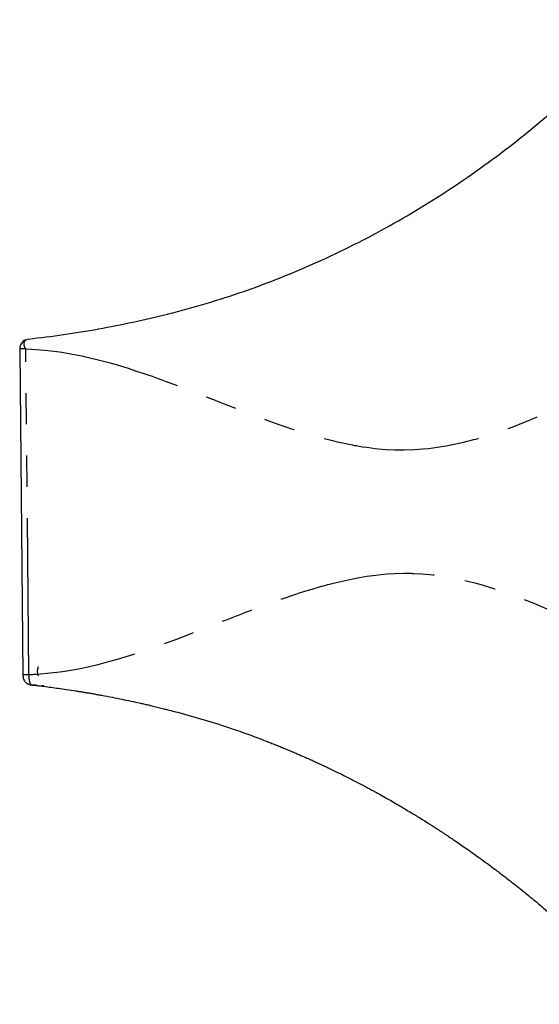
# Model space of a CAD drawing. Extents: x 392 to 2773, y 1013 to 3793.
# Tile 4 of 9: x 1895 to 2211, y 1029 to 1628. Entities that reach past the tile are written whole.
import ezdxf

# ---------------------------------------------------------------- set-up
doc = ezdxf.new("R2010")
doc.units = 0
doc.header["$LTSCALE"] = 15
doc.linetypes.add('PHANTOM', pattern=[12.7, 6.35, -1.27, 1.27, -1.27, 1.27, -1.27])
doc.layers.get('0').update_dxf_attribs({"linetype": 'CONTINUOUS'})

msp = doc.modelspace()

# ---------------------------------------------------------------- linework, layer by layer
at = {"color": 7, "linetype": 'PHANTOM'}
for p, q in [((1900.41, 1229.76), (1898.39, 1428.07)), ((1902.2, 1223.59), (1904.58, 1223.57))]:
    msp.add_line(p, q, dxfattribs=at)
at = {"color": 7, "linetype": 'CONTINUOUS', "flags": 128}
msp.add_lwpolyline([(1894.73, 1427.92), (1894.96, 1404.6), (1896.7, 1229.59)], dxfattribs=at)
at = {"color": 7, "linetype": 'PHANTOM', "flags": 128}
for points in [[(1898.39, 1428.07), (1901.86, 1427.92), (1904.49, 1427.76), (1907.15, 1427.56), (1909.98, 1427.3), (1913.92, 1426.87), (1917.4, 1426.43), (1920.32, 1426), (1923.57, 1425.48), (1928.21, 1424.63), (1932.56, 1423.76), (1936.68, 1422.85), (1942.61, 1421.41), (1949.85, 1419.48), (1954.11, 1418.26), (1960.11, 1416.43), (1965.97, 1414.54), (1969.13, 1413.49), (1972.2, 1412.44), (1975.31, 1411.35), (1978.47, 1410.23), (1981.24, 1409.24), (1983.4, 1408.45), (1986.23, 1407.4), (1989.08, 1406.34), (1991.57, 1405.39), (1993.99, 1404.47), (1996.37, 1403.56), (1998.81, 1402.62), (2001.25, 1401.68), (2003.65, 1400.74), (2004.27, 1400.5), (2006.01, 1399.82), (2008.88, 1398.7), (2009.57, 1398.42), (2010.31, 1398.14), (2011.09, 1397.83), (2011.91, 1397.51), (2012.78, 1397.17), (2013.69, 1396.81), (2014.64, 1396.44), (2015.63, 1396.05), (2015.85, 1395.96), (2016.53, 1395.7), (2017.63, 1395.27), (2026.12, 1391.96), (2032.4, 1389.54), (2039.37, 1386.9), (2045.15, 1384.76), (2053.12, 1381.92), (2056.73, 1380.68), (2060.26, 1379.5), (2064.2, 1378.21), (2068.96, 1376.73), (2071.5, 1375.96), (2074.78, 1375.01), (2079.59, 1373.68), (2082.7, 1372.87), (2085.31, 1372.22), (2088.12, 1371.55), (2091.23, 1370.85), (2095.26, 1370.01), (2097.32, 1369.61), (2098.68, 1369.36), (2099.76, 1369.17), (2101.38, 1368.89), (2103.47, 1368.55), (2106.03, 1368.17), (2108.73, 1367.81), (2111.07, 1367.54), (2113.07, 1367.33), (2115.42, 1367.11), (2117.77, 1366.93), (2122.91, 1366.67), (2123.59, 1366.65), (2124.26, 1366.63), (2124.93, 1366.61), (2125.6, 1366.6), (2126.27, 1366.59), (2126.94, 1366.59), (2127.17, 1366.59), (2127.8, 1366.59), (2128.79, 1366.59), (2135.27, 1366.8), (2140.2, 1367.15), (2143.75, 1367.5), (2149.04, 1368.18), (2154.45, 1369.06), (2159.28, 1369.99), (2162.35, 1370.65), (2164.99, 1371.27), (2167.21, 1371.81), (2169, 1372.27), (2171.15, 1372.84), (2172.5, 1373.21), (2173.85, 1373.59), (2175.19, 1373.98), (2176.53, 1374.37), (2177.87, 1374.78), (2179.21, 1375.19), (2180.55, 1375.61), (2181.68, 1375.97), (2183.61, 1376.6), (2186.33, 1377.52), (2188.66, 1378.33), (2191.76, 1379.45), (2194.56, 1380.49), (2196.07, 1381.06), (2197.69, 1381.68), (2199.43, 1382.36), (2201.76, 1383.29), (2203.58, 1384.03), (2204.87, 1384.55), (2205.64, 1384.87), (2207.66, 1385.71), (2210.24, 1386.81), (2213.08, 1388.04), (2215.57, 1389.13), (2217.78, 1390.1), (2218.55, 1390.45), (2219.35, 1390.8), (2220.18, 1391.17), (2221.03, 1391.56), (2221.92, 1391.96), (2222.83, 1392.37), (2223.77, 1392.8), (2226.32, 1393.96), (2228.15, 1394.81), (2229.28, 1395.33), (2229.58, 1395.47), (2229.67, 1395.51), (2229.7, 1395.52), (2229.71, 1395.52), (2229.71, 1395.53), (2229.71, 1395.53), (2229.71, 1395.53), (2229.71, 1395.53), (2229.71, 1395.53), (2229.71, 1395.53), (2229.71, 1395.53), (2229.71, 1395.53), (2229.71, 1395.53), (2237.49, 1399.16), (2244.73, 1402.57), (2251.75, 1405.85), (2259.48, 1409.41), (2266.68, 1412.6), (2273.77, 1415.61), (2281.4, 1418.63), (2285, 1419.95), (2290.36, 1421.78), (2294.82, 1423.17), (2299.13, 1424.38), (2303.51, 1425.45), (2306.33, 1426.05), (2308.82, 1426.52), (2311.71, 1426.99), (2314.33, 1427.34), (2316.03, 1427.53), (2318.25, 1427.72), (2320.95, 1427.88)], [(2326.6, 1229.56), (2324.33, 1229.69), (2322.24, 1229.86), (2320.2, 1230.08), (2318.11, 1230.33), (2315.21, 1230.77), (2312.61, 1231.22), (2310.43, 1231.65), (2307.98, 1232.18), (2304.48, 1233.02), (2301.19, 1233.9), (2298.03, 1234.82), (2293.44, 1236.26), (2287.81, 1238.2), (2284.46, 1239.43), (2279.71, 1241.27), (2275.04, 1243.16), (2272.5, 1244.22), (2270.02, 1245.28), (2267.5, 1246.37), (2264.93, 1247.5), (2262.67, 1248.5), (2260.9, 1249.29), (2258.57, 1250.34), (2256.21, 1251.41), (2254.14, 1252.36), (2252.13, 1253.28), (2250.04, 1254.24), (2247.99, 1255.19), (2246.06, 1256.09), (2244.03, 1257.03), (2243.54, 1257.26), (2242.08, 1257.94), (2239.64, 1259.06), (2239.05, 1259.34), (2238.42, 1259.63), (2237.75, 1259.94), (2237.04, 1260.26), (2236.3, 1260.61), (2235.51, 1260.97), (2234.69, 1261.34), (2233.83, 1261.74), (2233.65, 1261.82), (2233.07, 1262.09), (2232.13, 1262.52), (2224.77, 1265.84), (2219.28, 1268.27), (2213.14, 1270.92), (2207.99, 1273.07), (2200.83, 1275.92), (2197.56, 1277.17), (2194.34, 1278.36), (2190.74, 1279.65), (2186.37, 1281.14), (2184.01, 1281.91), (2180.97, 1282.87), (2176.48, 1284.2), (2173.56, 1285.02), (2171.1, 1285.67), (2168.44, 1286.35), (2165.49, 1287.05), (2161.63, 1287.9), (2159.66, 1288.3), (2158.36, 1288.55), (2157.32, 1288.74), (2155.75, 1289.02), (2153.73, 1289.36), (2151.25, 1289.74), (2148.61, 1290.1), (2146.32, 1290.38), (2144.36, 1290.59), (2142.05, 1290.81), (2139.73, 1290.99), (2134.62, 1291.26), (2133.95, 1291.28), (2133.28, 1291.3), (2132.61, 1291.32), (2131.93, 1291.33), (2131.26, 1291.34), (2130.59, 1291.34), (2130.36, 1291.34), (2129.73, 1291.35), (2128.74, 1291.34), (2123.16, 1291.19), (2118.54, 1290.9), (2114.58, 1290.55), (2111.69, 1290.23), (2106.05, 1289.47), (2101.71, 1288.76), (2097.67, 1288.02), (2084.74, 1285.11), (2083.47, 1284.78), (2082.19, 1284.45), (2080.91, 1284.11), (2079.63, 1283.77), (2078.35, 1283.41), (2077.07, 1283.05), (2075.79, 1282.69), (2074.51, 1282.32), (2073.29, 1281.96), (2071.18, 1281.33), (2068.18, 1280.4), (2065.61, 1279.59), (2062.16, 1278.47), (2059.04, 1277.43), (2057.36, 1276.86), (2055.53, 1276.23), (2053.58, 1275.55), (2050.95, 1274.62), (2048.89, 1273.88), (2047.42, 1273.35), (2046.54, 1273.03), (2044.24, 1272.19), (2041.28, 1271.09), (2038, 1269.85), (2035.12, 1268.76), (2032.56, 1267.78), (2031.67, 1267.43), (2030.74, 1267.07), (2029.77, 1266.7), (2028.77, 1266.31), (2027.73, 1265.91), (2026.66, 1265.5), (2025.56, 1265.07), (2022.56, 1263.9), (2020.38, 1263.05), (2019.04, 1262.53), (2018.68, 1262.39), (2018.58, 1262.35), (2018.55, 1262.34), (2018.54, 1262.33), (2018.54, 1262.33), (2018.54, 1262.33), (2018.54, 1262.33), (2018.54, 1262.33), (2018.54, 1262.33), (2018.54, 1262.33), (2018.54, 1262.33), (2018.54, 1262.33), (2018.54, 1262.33), (2009.23, 1258.68), (2000.44, 1255.25), (1991.83, 1251.95), (1982.19, 1248.37), (1973.1, 1245.16), (1964.02, 1242.13), (1954.13, 1239.09), (1949.39, 1237.76), (1942.31, 1235.91), (1936.35, 1234.51), (1930.54, 1233.29), (1924.59, 1232.21), (1920.73, 1231.61), (1917.31, 1231.13), (1913.33, 1230.66), (1909.68, 1230.31), (1907.32, 1230.12), (1905.85, 1230.03)]]:
    msp.add_lwpolyline(points, dxfattribs=at)
at = {"color": 7, "linetype": 'CONTINUOUS'}
msp.add_arc((1912.19, 1231.71), 6.81, 155.69416, 202.96379, dxfattribs=at)
for points, knots in [([(1985.14, 1449.31), (1992.87, 1451.35), (2008.33, 1455.43), (2031.26, 1462.88), (2053.93, 1471.31), (2076.31, 1480.79), (2098.37, 1491.28), (2120.05, 1502.78), (2141.34, 1515.25), (2162.19, 1528.69), (2182.58, 1543.07), (2202.46, 1558.36), (2221.82, 1574.54), (2240.61, 1591.6), (2258.84, 1609.45), (2270.47, 1622.02), (2276.29, 1628.31)], [0, 0, 0, 0, 0.071462, 0.142916, 0.214363, 0.285804, 0.357239, 0.42867, 0.500096, 0.571518, 0.642937, 0.714353, 0.785767, 0.857179, 0.92859, 1, 1, 1, 1]), ([(1900.15, 1434.02), (1907.26, 1434.88), (1921.46, 1436.6), (1942.68, 1440.1), (1963.82, 1444.21), (1977.81, 1447.56), (1984.8, 1449.23)], [0, 0, 0, 0, 0.250218, 0.500339, 0.750295, 1, 1, 1, 1]), ([(1984.8, 1449.23), (1984.86, 1449.24), (1984.97, 1449.27), (1985.09, 1449.3), (1985.14, 1449.31)], [0, 0, 0, 0, 0.5000034, 1, 1, 1, 1]), ([(1898.47, 1433.6), (1898.11, 1433.43), (1897.34, 1433.07), (1896.35, 1432.2), (1895.52, 1431.1), (1894.97, 1429.83), (1894.74, 1428.74), (1894.74, 1428.1), (1894.74, 1427.93)], [0, 0, 0, 0, 0.162861, 0.352373, 0.543459, 0.733529, 0.925418, 1, 1, 1, 1]), ([(1898.39, 1428.07), (1898.19, 1428.38), (1897.79, 1428.98), (1897.51, 1430.01), (1897.41, 1431), (1897.49, 1431.91), (1897.75, 1432.68), (1898.23, 1433.44), (1898.85, 1433.67), (1899.22, 1433.8)], [0, 0, 0, 0, 0.131799, 0.263573, 0.395351, 0.527151, 0.658944, 0.790728, 1, 1, 1, 1]), ([(1899.49, 1433.92), (1899.52, 1433.93), (1899.61, 1433.94), (1899.69, 1433.96), (1899.74, 1433.96)], [0, 0, 0, 0, 0.411983, 1, 1, 1, 1]), ([(1899.74, 1433.96), (1899.8, 1433.97), (1899.94, 1433.99), (1900.08, 1434.01), (1900.15, 1434.02)], [0, 0, 0, 0, 0.4452409, 1, 1, 1, 1]), ([(1896.71, 1229.59), (1896.72, 1229.25), (1896.73, 1228.54), (1896.9, 1227.86), (1896.99, 1227.5)], [0, 0, 0, 0, 0.470609, 1, 1, 1, 1]), ([(1896.92, 1227.85), (1896.93, 1227.77), (1896.98, 1227.35), (1897.31, 1226.6), (1897.89, 1225.68), (1898.68, 1224.89), (1899.61, 1224.28), (1900.66, 1223.84), (1901.36, 1223.72), (1901.71, 1223.65)], [0, 0, 0, 0, 0.037731, 0.19809, 0.358471, 0.518859, 0.679208, 0.839809, 1, 1, 1, 1]), ([(1901.97, 1223.62), (1901.92, 1223.63), (1901.84, 1223.64), (1901.75, 1223.65), (1901.71, 1223.65)], [0, 0, 0, 0, 0.499816, 1, 1, 1, 1]), ([(1901.97, 1223.61), (1902, 1223.61), (1902.08, 1223.6), (1902.16, 1223.59), (1902.2, 1223.59)], [0, 0, 0, 0, 0.501117, 1, 1, 1, 1]), ([(1902.2, 1223.59), (1902.34, 1223.57), (1902.88, 1223.51), (1904.05, 1223.38), (1906.25, 1223.12), (1909.62, 1222.71), (1913.81, 1222.18), (1918.47, 1221.55), (1923.43, 1220.84), (1927.63, 1220.2), (1930.88, 1219.68), (1933, 1219.34), (1935.18, 1218.98), (1937.44, 1218.6), (1939.78, 1218.19), (1942.19, 1217.77), (1946.02, 1217.07), (1951, 1216.13), (1956.9, 1214.95), (1962.57, 1213.76), (1967.17, 1212.75), (1970.75, 1211.94), (1973.28, 1211.36), (1976.09, 1210.7), (1979.24, 1209.94), (1982.31, 1209.18), (1984.76, 1208.56), (1986.14, 1208.21), (1986.69, 1208.07)], [0, 0, 0, 0, 0.005008, 0.01908, 0.041025, 0.082532, 0.138034, 0.188602, 0.246973, 0.313146, 0.337186, 0.362109, 0.387918, 0.414612, 0.44219, 0.470653, 0.500001, 0.578135, 0.647509, 0.71, 0.78, 0.811429, 0.837986, 0.870115, 0.91191, 0.950737, 0.980101, 1, 1, 1, 1]), ([(1904.26, 1223.72), (1904.39, 1223.66), (1904.8, 1223.46), (1905.82, 1223.16), (1907.45, 1222.89), (1908.76, 1223.14), (1909.46, 1223.27)], [0, 0, 0, 0, 0.0809382, 0.2510661, 0.5973522, 1, 1, 1, 1]), ([(1986.69, 1208.07), (1992.3, 1206.58), (2003.53, 1203.6), (2014.64, 1200.08), (2020.2, 1198.31)], [0, 0, 0, 0, 0.5, 1, 1, 1, 1]), ([(2020.2, 1198.34), (2021.73, 1197.83), (2025.01, 1196.71), (2029.91, 1194.99), (2034.87, 1193.2), (2039.64, 1191.43), (2043.66, 1189.9), (2047.02, 1188.59), (2049.77, 1187.5), (2052.58, 1186.37), (2054.89, 1185.43), (2056.71, 1184.68), (2058.03, 1184.13), (2059.41, 1183.55), (2060.84, 1182.95), (2062.29, 1182.33), (2063.81, 1181.68), (2065.57, 1180.92), (2067.78, 1179.95), (2070.5, 1178.75), (2073.37, 1177.46), (2076.06, 1176.23), (2078.37, 1175.16), (2080.52, 1174.16), (2083.54, 1172.73), (2087.46, 1170.84), (2092.22, 1168.49), (2096.38, 1166.39), (2100.08, 1164.49), (2103.23, 1162.84), (2106.07, 1161.33), (2108.69, 1159.92), (2111.3, 1158.5), (2114.56, 1156.7), (2118.52, 1154.49), (2122.89, 1151.99), (2127.18, 1149.48), (2131.05, 1147.18), (2134.48, 1145.11), (2137.6, 1143.2), (2140.7, 1141.28), (2143.4, 1139.58), (2145.73, 1138.09), (2147.57, 1136.92), (2149.43, 1135.71), (2151.32, 1134.48), (2153.24, 1133.22), (2155.41, 1131.78), (2157.95, 1130.08), (2160.97, 1128.04), (2164.34, 1125.73), (2168.09, 1123.12), (2172.13, 1120.26), (2176.36, 1117.22), (2180.34, 1114.3), (2183.79, 1111.73), (2187.01, 1109.3), (2190.35, 1106.74), (2194.12, 1103.82), (2198.06, 1100.72), (2201.71, 1097.79), (2205.22, 1094.94), (2208.75, 1092.04), (2212.83, 1088.62), (2216.95, 1085.12), (2220.77, 1081.82), (2223.99, 1079), (2226.82, 1076.48), (2229.27, 1074.28), (2231.56, 1072.22), (2234.41, 1069.61), (2238.01, 1066.29), (2242.3, 1062.25), (2246.98, 1057.76), (2252.01, 1052.86), (2257.26, 1047.62), (2261.38, 1043.42), (2264.45, 1040.24), (2266.69, 1037.91), (2269.12, 1035.35), (2271.46, 1032.86), (2273.34, 1030.84), (2274.36, 1029.74), (2274.76, 1029.3)], [0, 0, 0, 0, 0.016291, 0.03501, 0.052461, 0.069542, 0.086244, 0.095868, 0.105801, 0.116044, 0.126285, 0.130909, 0.135722, 0.140724, 0.145915, 0.151295, 0.156549, 0.162422, 0.170499, 0.180781, 0.192186, 0.201917, 0.210378, 0.217569, 0.225644, 0.243728, 0.260957, 0.278426, 0.290092, 0.302185, 0.313749, 0.321901, 0.33169, 0.343116, 0.358685, 0.376399, 0.392785, 0.407529, 0.420629, 0.432086, 0.443413, 0.456354, 0.463315, 0.470402, 0.477614, 0.484951, 0.492413, 0.500001, 0.510349, 0.522134, 0.535357, 0.550017, 0.56646, 0.583334, 0.600302, 0.614113, 0.624766, 0.639124, 0.654514, 0.670511, 0.687117, 0.699268, 0.713731, 0.730641, 0.750001, 0.765077, 0.778588, 0.790534, 0.800915, 0.809731, 0.819594, 0.837401, 0.85587, 0.875001, 0.898335, 0.921668, 0.944332, 0.953255, 0.962808, 0.974394, 0.986015, 0.994551, 1, 1, 1, 1])]:
    msp.add_open_spline(points, degree=3, knots=knots, dxfattribs=at)
at = {"color": 7, "linetype": 'PHANTOM'}
for points, knots in [([(1898.39, 1428.07), (1897.77, 1428.07), (1896.84, 1428.06), (1896.13, 1428.03), (1895.92, 1428.02), (1895.92, 1428.02), (1895.91, 1428.02), (1895.9, 1428.02), (1895.85, 1428.02), (1895.65, 1428.01), (1895.13, 1427.98), (1894.68, 1427.95), (1894.79, 1427.93), (1894.81, 1427.92)], [0, 0, 0, 0, 0.304994, 0.45877, 0.458792, 0.458969, 0.459466, 0.461348, 0.468673, 0.497559, 0.612185, 0.917713, 1, 1, 1, 1]), ([(1900.41, 1229.76), (1899.9, 1229.75), (1898.94, 1229.73), (1897.86, 1229.69), (1897.18, 1229.66), (1896.76, 1229.62), (1896.75, 1229.6), (1896.75, 1229.59)], [0, 0, 0, 0, 0.2465619, 0.4660076, 0.6582663, 0.823276, 1, 1, 1, 1]), ([(1905.45, 1230), (1904.92, 1229.97), (1903.25, 1229.86), (1901.57, 1229.8), (1900.41, 1229.76)], [0, 0, 0, 0, 0.313723, 1, 1, 1, 1]), ([(1901.71, 1223.65), (1901.54, 1223.86), (1901.22, 1224.29), (1900.81, 1225.76), (1900.56, 1227.32), (1900.47, 1228.4), (1900.45, 1228.86), (1900.43, 1229.21), (1900.42, 1229.52), (1900.41, 1229.76)], [0, 0, 0, 0, 0.249717, 0.499454, 0.74919, 0.874537, 0.889126, 0.915212, 1, 1, 1, 1])]:
    msp.add_open_spline(points, degree=3, knots=knots, dxfattribs=at)

doc.saveas('drawing.dxf')
